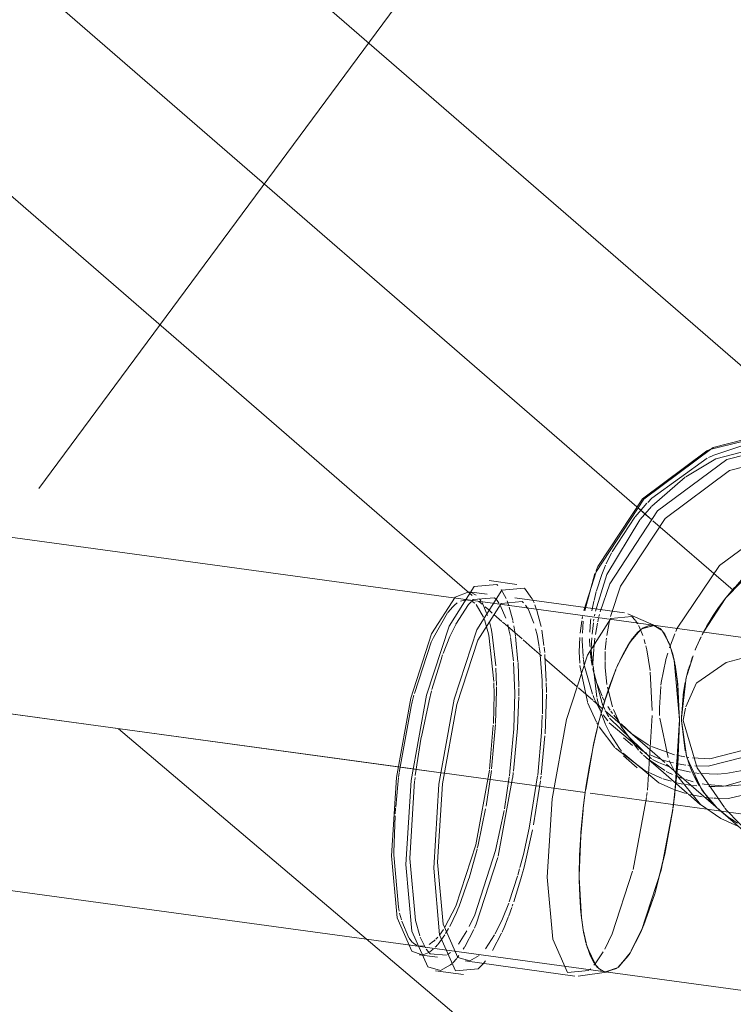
# Model space of a CAD drawing. Header units: millimetres. Extents: x -121 to 34184, y -147 to 33428.
# Tile 73 of 256: x 14459 to 14683, y 21318 to 21628. Entities that reach past the tile are written whole.
import ezdxf

# ---------------------------------------------------------------- set-up
doc = ezdxf.new("R2010")
doc.units = ezdxf.units.MM
doc.linetypes.add('ADSK_Осевая', pattern=[700, 500, -100, 0, -100])
doc.linetypes.add('ADSK_Скрыто', pattern=[300, 150, -150])
for name, color, linetype, lineweight in [('G-____-____-SYMB', 111, 'ADSK_Скрыто', 20), ('P-PIPE-____-CNTR', 3, 'ADSK_Осевая', 20), ('P-PIPE-____-IDEN', 2, 'Continuous', 20), ('P-PIPE-____-OTLN', 3, 'Continuous', 20)]:
    doc.layers.add(name, color=color, linetype=linetype, lineweight=lineweight)

# ---------------------------------------------------------------- blocks, each defined once
blk = doc.blocks.new('ADSK_ППР_Тройник канализационный_Составной - Тройник канализационный-1734353-_3D_ копия 1')
at = {"layer": 'P-PIPE-____-OTLN', "color": 10}
for p, q in [((12653.93, 21490.98), (12664.88, 21494.65)), ((12634.73, 21477.57), (12652.08, 21490.1)), ((12652.51, 21490.32), (12653.75, 21490.9)), ((12633.41, 21476.22), (12634.73, 21477.57)), ((12629.45, 21471.66), (12631.96, 21474.66)), ((12631.96, 21474.66), (12633.15, 21475.95)), ((12622.23, 21460.68), (12629.34, 21471.53)), ((12620.39, 21456.95), (12622.06, 21460.36)), ((12617.27, 21448.4), (12618.98, 21453.57)), ((12616.52, 21445.39), (12617.21, 21448.18)), ((12570.58, 21441.65), (12572.1, 21443.41)), ((12572.66, 21443.94), (12573.53, 21444.6)), ((12574.53, 21445.15), (12575.85, 21445.53)), ((12575.93, 21445.54), (12576.84, 21445.53)), ((12576.84, 21445.53), (12577.68, 21445.33)), ((12578.25, 21445.06), (12579.02, 21444.51)), ((12579.43, 21444.12), (12581.76, 21440.19)), ((12580.54, 21445.88), (12580.94, 21445.31)), ((12581.32, 21444.7), (12583.06, 21440.63)), ((12586.27, 21445.1), (12586.65, 21444.55)), ((12587.05, 21443.89), (12588.81, 21439.8)), ((12589.22, 21445.26), (12589.55, 21444.38)), ((12589.55, 21444.38), (12589.79, 21443.69)), ((12595.01, 21443.9), (12595.41, 21443.33)), ((12597.93, 21444), (12598.27, 21443.12)), ((12615.89, 21442.15), (12616.47, 21445.16)), ((12566.01, 21433.7), (12570.49, 21441.53)), ((12589.9, 21443.33), (12590.99, 21439.17)), ((12595.41, 21443.33), (12595.72, 21442.84)), ((12595.79, 21442.72), (12597.65, 21438.29)), ((12598.27, 21443.12), (12598.52, 21442.38)), ((12612.78, 21439.66), (12612.91, 21440.38)), ((12616.67, 21440.54), (12616.78, 21441.13)), ((12591.04, 21438.94), (12591.15, 21438.36)), ((12591.34, 21437.39), (12591.84, 21434.23)), ((12612.15, 21435.08), (12612.66, 21438.96)), ((12612.86, 21435.08), (12613.15, 21438.93)), ((12615.17, 21435.39), (12615.44, 21438.88)), ((12615.45, 21438.94), (12615.53, 21439.6)), ((12615.9, 21434.83), (12616.31, 21438.37)), ((12616.38, 21438.83), (12616.48, 21439.48)), ((12616.97, 21434.72), (12617.6, 21438.21)), ((12617.69, 21438.66), (12617.84, 21439.31)), ((12617.84, 21439.31), (12617.98, 21439.94)), ((12620.53, 21434.34), (12621.14, 21437.83)), ((12621.15, 21437.86), (12621.28, 21438.49)), ((12621.29, 21438.53), (12621.45, 21439.25)), ((12629.57, 21439.1), (12629.9, 21438.61)), ((12629.9, 21438.61), (12630.28, 21438)), ((12630.56, 21437.49), (12630.92, 21436.77)), ((12584.51, 21434.66), (12585.62, 21424.82)), ((12600.09, 21436.01), (12600.78, 21431.23)), ((12630.96, 21436.69), (12631.88, 21434.36)), ((12651.08, 21435.64), (12650.47, 21434.45)), ((12560.04, 21416.17), (12565.37, 21432.23)), ((12590.29, 21433.7), (12591.18, 21426.41)), ((12591.87, 21434.05), (12592.61, 21426.14)), ((12611.88, 21429.28), (12612.04, 21433.75)), ((12612.81, 21432.74), (12612.82, 21433.79)), ((12613.07, 21427.87), (12612.81, 21432.72)), ((12615.21, 21430.93), (12615.1, 21433.31)), ((12615.67, 21430.42), (12615.81, 21433.68)), ((12616.44, 21430.31), (12616.8, 21433.58)), ((12620.08, 21429.86), (12620.32, 21432.69)), ((12620.35, 21432.89), (12620.43, 21433.57)), ((12632.27, 21433.15), (12632.65, 21431.78)), ((12650.22, 21433.95), (12649.28, 21431.96)), ((12599.3, 21430.66), (12599.55, 21428.84)), ((12599.61, 21428.3), (12600.23, 21420.21)), ((12600.83, 21430.7), (12601.01, 21428.98)), ((12601.05, 21428.44), (12601.52, 21419.88)), ((12612.02, 21425.67), (12611.88, 21429.28)), ((12615.65, 21426.78), (12615.31, 21429.63)), ((12616.02, 21425.11), (12615.67, 21429.83)), ((12616.2, 21425.53), (12616.42, 21430.06)), ((12619.98, 21426.5), (12620.05, 21429.38)), ((12639.15, 21426.84), (12639.74, 21428.86)), ((12591.22, 21425.91), (12591.62, 21416.28)), ((12592.63, 21425.84), (12592.85, 21418.22)), ((12614.48, 21413.5), (12612.07, 21424.94)), ((12613.19, 21426.88), (12613.09, 21427.72)), ((12613.46, 21425.01), (12613.22, 21426.64)), ((12615.95, 21424.97), (12615.67, 21426.65)), ((12616.21, 21425.25), (12616.2, 21425.53)), ((12620.04, 21424.42), (12619.99, 21426.22)), ((12637.65, 21419.64), (12639.12, 21426.73)), ((12646.71, 21425.3), (12646.34, 21424.08)), ((12647.53, 21427.66), (12646.93, 21425.94)), ((12585.66, 21424.15), (12585.86, 21418.68)), ((12616.01, 21415.97), (12613.5, 21424.76)), ((12619.09, 21412.97), (12616.16, 21423.95)), ((12617.34, 21419.55), (12616.18, 21423.85)), ((12617.39, 21415.02), (12616.22, 21424.79)), ((12620.6, 21419), (12620.04, 21424.34)), ((12634.19, 21422.8), (12634.83, 21410.84)), ((12645.75, 21421.98), (12645.58, 21421.31)), ((12646.27, 21423.86), (12645.85, 21422.35)), ((12585.05, 21419.45), (12585.13, 21415.9)), ((12600.23, 21420.09), (12600.34, 21415.09)), ((12601.53, 21419.53), (12601.57, 21417.03)), ((12619.04, 21415.33), (12617.47, 21419.18)), ((12637.53, 21418.75), (12637.63, 21419.51)), ((12585.13, 21415.9), (12584.89, 21406.73)), ((12585.87, 21417.07), (12585.6, 21406.71)), ((12585.86, 21418.2), (12585.87, 21417.07)), ((12591.62, 21416.28), (12591.29, 21405.09)), ((12592.85, 21417.93), (12592.84, 21415.36)), ((12601.57, 21415.9), (12601.12, 21403.41)), ((12601.57, 21417.03), (12601.57, 21416.45)), ((12622.36, 21411.93), (12620.75, 21418.11)), ((12637.08, 21411.68), (12637.48, 21418.35)), ((12592.84, 21415.07), (12592.46, 21405.25)), ((12600.34, 21415.09), (12600.28, 21409.76)), ((12617.29, 21407.12), (12614.52, 21413.36)), ((12616.61, 21414.57), (12616.22, 21415.46)), ((12617.09, 21413.56), (12616.62, 21414.57)), ((12617.96, 21412.6), (12617.47, 21414.61)), ((12618.29, 21411.45), (12617.97, 21412.58)), ((12619.37, 21412.33), (12619.13, 21412.88)), ((12619.66, 21414.08), (12619.19, 21415.01)), ((12555.29, 21391.35), (12559.01, 21412.02)), ((12618.47, 21410.84), (12618.3, 21411.4)), ((12618.89, 21409.56), (12618.63, 21410.34)), ((12619.99, 21406.71), (12618.94, 21409.43)), ((12620.83, 21407.51), (12619.44, 21409.47)), ((12619.94, 21411.11), (12619.5, 21412.04)), ((12621.61, 21410.85), (12620.83, 21412.06)), ((12622.31, 21409.88), (12621.78, 21410.6)), ((12637.15, 21409.25), (12637.08, 21411.52)), ((12585.59, 21406.4), (12584.34, 21392.44)), ((12600.26, 21409.32), (12600.03, 21403.92)), ((12617.78, 21406.25), (12617.38, 21406.96)), ((12631.86, 21398), (12621.3, 21406.9)), ((12634.57, 21395.6), (12621.43, 21408.36)), ((12624.2, 21407.53), (12622.74, 21409.3)), ((12628.41, 21403.47), (12625.02, 21406.63)), ((12634.83, 21409.19), (12633.3, 21385.74)), ((12639.87, 21395.97), (12637.2, 21408.42)), ((12584.86, 21406.18), (12583.66, 21392.38)), ((12591.29, 21405.08), (12590.09, 21391.65)), ((12592.45, 21405.23), (12591.2, 21391.75)), ((12600.02, 21403.9), (12598.81, 21390.46)), ((12623.07, 21399.14), (12618.15, 21405.63)), ((12601.08, 21402.83), (12599.92, 21390.56)), ((12625.77, 21402.23), (12628.62, 21399.76)), ((12632.58, 21391.83), (12623.26, 21398.94)), ((12625.21, 21397.98), (12624.56, 21398.82)), ((12631.77, 21397.08), (12630.97, 21397.87)), ((12633.14, 21397.33), (12632.5, 21397.65)), ((12641.85, 21396.86), (12634.61, 21399.47)), ((12625.8, 21396.51), (12630.12, 21392.77)), ((12633.52, 21395.52), (12632.08, 21396.79)), ((12632.94, 21396.02), (12638.32, 21391.35)), ((12638.74, 21391.94), (12633.85, 21395.25)), ((12635.49, 21396.26), (12633.99, 21396.92)), ((12636.76, 21394.49), (12634.93, 21395.4)), ((12636.92, 21395.7), (12635.6, 21396.21)), ((12638.35, 21393.8), (12636.79, 21394.47)), ((12637.78, 21395.39), (12636.92, 21395.7)), ((12640.43, 21394.6), (12638.26, 21395.23)), ((12642.2, 21390.91), (12640.2, 21395.11)), ((12641.55, 21394.33), (12640.53, 21394.58)), ((12645.39, 21393.64), (12642.38, 21394.15)), ((12643.92, 21396.41), (12642.51, 21396.71)), ((12645.04, 21396.2), (12643.98, 21396.39)), ((12646.3, 21396.01), (12645.63, 21396.11)), ((12645.79, 21395.77), (12645.69, 21396.13)), ((12584.27, 21391.88), (12582.6, 21380.71)), ((12590.07, 21391.5), (12589.91, 21390.24)), ((12591.15, 21391.34), (12590.96, 21389.78)), ((12638, 21389.41), (12632.58, 21391.83)), ((12639.72, 21393.28), (12638.39, 21393.79)), ((12640.5, 21391.01), (12639.25, 21391.66)), ((12640.42, 21393.03), (12639.72, 21393.28)), ((12641.16, 21390.7), (12640.57, 21390.98)), ((12646.88, 21391.41), (12642.28, 21392.46)), ((12646.65, 21393.49), (12646.01, 21393.56)), ((12647.05, 21392.23), (12647.38, 21391.46)), ((12647.45, 21391.3), (12647.82, 21390.49)), ((12649.63, 21391.04), (12648.18, 21391.21)), ((12668.11, 21392.9), (12657.96, 21390.97)), ((12590.94, 21389.65), (12586.37, 21364.99)), ((12589.88, 21389.98), (12588.33, 21379.91)), ((12598.79, 21390.3), (12596.15, 21373.84)), ((12599.68, 21388.64), (12597.46, 21374.81)), ((12599.88, 21390.16), (12599.75, 21389.18)), ((12640.75, 21388.53), (12638.26, 21389.32)), ((12642.74, 21390.01), (12642.12, 21390.27)), ((12644.35, 21387.68), (12642.15, 21388.16)), ((12644.09, 21389.48), (12642.74, 21390.01)), ((12644.96, 21389.17), (12644.09, 21389.48)), ((12647.71, 21388.36), (12645.34, 21389.05)), ((12651.15, 21387.63), (12650.53, 21387.74)), ((12554.17, 21380.36), (12554.83, 21387.55)), ((12633.21, 21385.06), (12633.05, 21383.77)), ((12646.11, 21384.56), (12645.25, 21384.79)), ((12646.1, 21387.39), (12645.3, 21387.51)), ((12647.04, 21387.25), (12646.1, 21387.39)), ((12648.84, 21387.06), (12647.11, 21387.25)), ((12650.06, 21386.45), (12651.75, 21384.04)), ((12657.84, 21387.05), (12651.15, 21387.63)), ((12633, 21383.4), (12628.8, 21360.83)), ((12648.95, 21383.94), (12646.85, 21384.38)), ((12650.48, 21383.68), (12648.95, 21383.94)), ((12652.26, 21383.44), (12651.28, 21383.56)), ((12651.99, 21383.74), (12652.83, 21382.71)), ((12653.93, 21383.27), (12652.91, 21383.37)), ((12652.92, 21382.6), (12653.54, 21381.9)), ((12654.83, 21383.21), (12654.21, 21383.25)), ((12554.02, 21378.26), (12554.15, 21380.13)), ((12582.45, 21379.87), (12580.1, 21368.58)), ((12553.63, 21366.27), (12553.99, 21377.69)), ((12657.6, 21378.13), (12658.52, 21377.44)), ((12658.98, 21377.11), (12658.31, 21377.59)), ((12658.72, 21377.29), (12661.66, 21375.4)), ((12660.36, 21376.18), (12659.42, 21376.8)), ((12579.75, 21367.16), (12577.24, 21358.12)), ((12580.07, 21368.45), (12579.84, 21367.53)), ((12555.02, 21348.97), (12553.64, 21365.44)), ((12586.27, 21364.56), (12579.36, 21343.34)), ((12593.14, 21361.05), (12592.57, 21359)), ((12594.41, 21361.12), (12593.86, 21359.05)), ((12577.2, 21357.99), (12573.98, 21348.96)), ((12592.47, 21358.67), (12589.88, 21350.69)), ((12593.83, 21358.94), (12591.3, 21350.64)), ((12611.88, 21358.94), (12611.88, 21358.3)), ((12590.69, 21348.86), (12589.74, 21346.27)), ((12591.04, 21349.87), (12590.81, 21349.23)), ((12555.95, 21344.97), (12555.42, 21347.03)), ((12558.33, 21339.35), (12556.07, 21344.58)), ((12589.63, 21345.98), (12588.03, 21342.05)), ((12569.21, 21341.98), (12567.93, 21340.2)), ((12570.81, 21342.27), (12569.86, 21340.64)), ((12576.58, 21341.55), (12573.87, 21337.35)), ((12578.73, 21341.94), (12575.9, 21336.5)), ((12579.31, 21343.24), (12578.9, 21342.31)), ((12587.99, 21341.94), (12587.63, 21341.14)), ((12559.28, 21338.1), (12558.43, 21339.2)), ((12566.09, 21338.23), (12564.72, 21337.26)), ((12566.62, 21338.72), (12566.17, 21338.3)), ((12567.38, 21339.54), (12566.82, 21338.93)), ((12569.64, 21340.29), (12567.48, 21337.31)), ((12585.28, 21340.29), (12582.39, 21335.86)), ((12587.47, 21340.79), (12584.59, 21335.31)), ((12563.35, 21336.72), (12561.22, 21336.79)), ((12566.98, 21336.74), (12566.6, 21336.36)), ((12567.4, 21337.21), (12567, 21336.77)), ((12575.8, 21336.35), (12575.42, 21335.73)), ((12564.59, 21334.75), (12563.02, 21334.09)), ((12619.4, 21334.91), (12616.88, 21331.14)), ((12615.52, 21329.61), (12615.11, 21329.22)), ((12616.88, 21331.14), (12616.5, 21330.68))]:
    blk.add_line(p, q, dxfattribs=at)
at = {"layer": 'P-PIPE-____-OTLN', "color": 9}
for p, q in [((12634.73, 21475.08), (12645.14, 21484.11)), ((12631.04, 21470.86), (12634.57, 21474.91)), ((12613.61, 21442.15), (12616.83, 21453.84)), ((12585.98, 21450.43), (12586.31, 21450.12)), ((12577.67, 21448.05), (12579.48, 21447.04)), ((12587.34, 21448.89), (12588.93, 21445.97)), ((12660.72, 21449.49), (12657.96, 21446.2)), ((12572.1, 21443.41), (12572.66, 21443.94)), ((12573.08, 21437.94), (12577.07, 21444.11)), ((12577.09, 21444.13), (12577.98, 21445.1)), ((12585.71, 21445.78), (12586.27, 21445.1)), ((12593.95, 21445.06), (12594.35, 21444.68)), ((12597.03, 21446.01), (12597.35, 21445.36)), ((12597.41, 21445.23), (12597.68, 21444.62)), ((12657.87, 21446.09), (12655.79, 21443.3)), ((12618.08, 21440.35), (12618.23, 21440.97)), ((12621.71, 21440.33), (12621.87, 21440.96)), ((12628.44, 21440.34), (12629.5, 21439.18)), ((12655.7, 21443.17), (12653.79, 21440.31)), ((12633.87, 21437.57), (12632, 21436.78)), ((12635.32, 21437.57), (12637.75, 21436.09)), ((12653.67, 21440.12), (12651.93, 21437.2)), ((12630.34, 21435.42), (12628.15, 21432.77)), ((12631.98, 21436.77), (12631.3, 21436.28)), ((12640.24, 21431.73), (12637.82, 21436.01)), ((12640.26, 21430.46), (12641.97, 21434.95)), ((12642.28, 21435.67), (12642.7, 21436.63)), ((12650.47, 21434.46), (12650.98, 21435.44)), ((12651.87, 21437.09), (12651.08, 21435.64)), ((12628.11, 21432.72), (12624.41, 21426.03)), ((12648.37, 21429.82), (12650.15, 21433.8)), ((12568.6, 21427.29), (12568.94, 21428.27)), ((12623.71, 21424.46), (12625.47, 21428.22)), ((12640.82, 21430.05), (12641.04, 21429.31)), ((12641.16, 21428.88), (12641.91, 21425.63)), ((12645.76, 21422), (12647.67, 21428.02)), ((12565.57, 21417.4), (12568.55, 21427.15)), ((12623.43, 21423.8), (12619.78, 21413.47)), ((12623.7, 21424.45), (12623.43, 21423.8)), ((12619.57, 21412.75), (12621.5, 21418.76)), ((12643.98, 21408.52), (12645.54, 21421.15)), ((12648.79, 21419.48), (12645.36, 21411.91)), ((12644.65, 21416.75), (12643.98, 21408.45)), ((12619.77, 21413.42), (12618.16, 21407.69)), ((12645.27, 21411.52), (12644.56, 21407.76)), ((12616.34, 21399.9), (12617.96, 21406.87)), ((12641.96, 21384.71), (12643.38, 21407.87)), ((12645.62, 21396.35), (12643.99, 21407.69)), ((12643.99, 21407.66), (12645.16, 21398.14)), ((12617.22, 21403.84), (12616.38, 21400.11)), ((12560.34, 21390.34), (12562.22, 21402.37)), ((12616.38, 21400.09), (12613.9, 21386.01)), ((12650.45, 21385.84), (12645.79, 21395.77)), ((12555.09, 21389.79), (12555.25, 21391.05)), ((12613.88, 21385.9), (12615.07, 21393.36)), ((12638.32, 21391.35), (12645.84, 21384.83)), ((12646.51, 21393.61), (12646.97, 21392.42)), ((12554.83, 21387.55), (12555.07, 21389.64)), ((12558.63, 21364.31), (12560.13, 21388.69)), ((12560.16, 21388.94), (12560.27, 21389.78)), ((12649.95, 21381.27), (12642.36, 21390.63)), ((12613.89, 21385.97), (12613.55, 21383.42)), ((12645.05, 21384.84), (12641.58, 21385.97)), ((12654.91, 21380.5), (12650.57, 21385.66)), ((12641.34, 21380.04), (12641.92, 21384.4)), ((12646.2, 21384.52), (12649.93, 21381.29)), ((12653.54, 21381.9), (12654.98, 21380.42)), ((12613.08, 21379.5), (12612.34, 21371.36)), ((12612.36, 21371.71), (12613.15, 21380.13)), ((12658.31, 21377.59), (12655.37, 21380.05)), ((12655.4, 21380.02), (12657.37, 21378.31)), ((12656.35, 21379.16), (12672.85, 21364.86)), ((12612.34, 21371.33), (12611.88, 21358.94)), ((12553.64, 21365.44), (12553.63, 21366.27)), ((12611.88, 21358.3), (12612.01, 21365.27)), ((12611.88, 21358.3), (12612.58, 21345.69)), ((12612.42, 21347.09), (12612.04, 21352.44)), ((12635.62, 21353.18), (12632.13, 21343.13)), ((12555.28, 21347.66), (12555.02, 21348.97)), ((12612.58, 21345.66), (12613.26, 21341.11)), ((12614.01, 21337.7), (12613.13, 21341.86)), ((12631.92, 21342.64), (12628.25, 21335.2)), ((12563.52, 21336.17), (12561.89, 21339.53)), ((12613.72, 21338.86), (12614.37, 21336.41)), ((12565.93, 21335.73), (12564.94, 21334.97)), ((12614.39, 21336.35), (12617.19, 21330.51)), ((12563.02, 21334.09), (12562.37, 21333.99)), ((12571.42, 21334.72), (12570.51, 21334.08)), ((12573.39, 21332.87), (12572.17, 21331.51)), ((12574.05, 21333.72), (12573.51, 21333.02)), ((12580.4, 21333.75), (12577.49, 21332.11)), ((12582.45, 21332.14), (12581.66, 21331.17)), ((12627.86, 21334.56), (12624.18, 21330.11)), ((12624.35, 21330.26), (12627.36, 21333.8)), ((12617.2, 21330.5), (12617.52, 21330.13)), ((12620.18, 21328.62), (12624.09, 21330.04)), ((12623.77, 21329.79), (12620.19, 21328.62))]:
    blk.add_line(p, q, dxfattribs=at)
at = {"layer": 'P-PIPE-____-OTLN', "color": 22}
for p, q in [((12658.17, 21446.46), (12667.99, 21456.54)), ((12592.24, 21450.43), (12583.52, 21451.63)), ((12582.94, 21447.37), (12577.19, 21448.15)), ((12626.15, 21441.45), (12591.65, 21446.17)), ((12650.98, 21435.44), (12658, 21446.25)), ((12636.05, 21437.33), (12627.15, 21441.17)), ((12631.61, 21436.51), (12635.32, 21437.57)), ((12635.09, 21437.6), (12633.87, 21437.57)), ((12701.68, 21428.49), (12635.09, 21437.6)), ((12627.52, 21431.84), (12631.12, 21436.14)), ((12630.92, 21435.97), (12630.34, 21435.42)), ((12625.47, 21428.22), (12627.41, 21431.66)), ((12624.14, 21425.44), (12623.91, 21424.92)), ((12621.5, 21418.76), (12623.34, 21423.59)), ((12617.96, 21406.87), (12619.57, 21412.75)), ((12615.07, 21393.36), (12616.34, 21399.9)), ((12613.15, 21380.13), (12613.88, 21385.9)), ((12612.01, 21365.27), (12612.36, 21371.71)), ((12612.04, 21352.44), (12611.88, 21358.3)), ((12613.13, 21341.86), (12612.48, 21346.58)), ((12613.27, 21341.04), (12613.54, 21339.69)), ((12616.57, 21331.35), (12614.1, 21337.35)), ((12561.57, 21334.02), (12567.32, 21333.23)), ((12576.03, 21332.04), (12610.53, 21327.32)), ((12566.73, 21328.97), (12575.45, 21327.78)), ((12618.13, 21329.56), (12616.65, 21331.23)), ((12611.57, 21327.32), (12621.17, 21328.62)), ((12620.18, 21328.62), (12724.15, 21314.39))]:
    blk.add_line(p, q, dxfattribs=at)
for points in [[(12613.28, 21442.2, 0), (12617.16, 21454.37, 0), (12632.19, 21477.27, 0), (12653.99, 21493.44, 0), (12678.23, 21499.67, 0), (12700.12, 21494.74, 0), (12713.41, 21482.72, 0)], [(12618.45, 21441.81, 0), (12621.49, 21450.63, 0), (12636.51, 21473.52, 0), (12658.31, 21489.69, 0), (12682.55, 21495.93, 0), (12704.44, 21490.99, 0), (12719.64, 21475.86, 0), (12721.69, 21471.55, 0)], [(12617.23, 21454.85, 0), (12617.73, 21456.07, 0), (12631.72, 21477.38, 0), (12652, 21492.43, 0), (12652.94, 21492.87, 0)], [(12621.87, 21440.96, 0), (12624.9, 21449.85, 0), (12638.89, 21471.16, 0), (12659.17, 21486.21, 0), (12681.73, 21492.01, 0), (12702.1, 21487.42, 0), (12711.77, 21479.72, 0)], [(12642.7, 21436.63, 0), (12655.98, 21456.34, 0), (12676.26, 21471.38, 0), (12698.82, 21477.19, 0), (12719.19, 21472.59, 0), (12733.34, 21458.52, 0), (12733.94, 21457.38, 0)], [(12557.4, 21362.37, 0), (12559.05, 21388.84, 0), (12563.88, 21415.61, 0), (12570.94, 21437.36, 0), (12578.83, 21449.78, 0), (12585.98, 21450.43, 0)], [(12552.88, 21365.1, 0), (12554.41, 21389.73, 0), (12558.91, 21414.63, 0), (12565.48, 21434.87, 0), (12572.82, 21446.44, 0), (12577.19, 21448.15, 0)], [(12566.12, 21361.18, 0), (12567.77, 21387.65, 0), (12572.6, 21414.41, 0), (12579.66, 21436.16, 0), (12587.54, 21448.59, 0), (12594.7, 21449.24, 0), (12597.01, 21446.06, 0)], [(12567.35, 21363.12, 0), (12568.88, 21387.75, 0), (12573.38, 21412.65, 0), (12579.95, 21432.89, 0), (12587.29, 21444.46, 0), (12593.95, 21445.06, 0)], [(12601.84, 21358.4, 0), (12603.37, 21383.03, 0), (12607.87, 21407.93, 0), (12614.44, 21428.17, 0), (12621.78, 21439.74, 0), (12628.44, 21440.34, 0)], [(12618.16, 21407.69, 0), (12617.64, 21405.6, 0), (12617.26, 21404.01, 0)], [(12613.55, 21383.42, 0), (12613.35, 21381.82, 0), (12613.14, 21380.09, 0)], [(12562.37, 21333.99, 0), (12559.28, 21335.13, 0), (12554.62, 21345.61, 0), (12552.88, 21365.1, 0)], [(12577.49, 21332.11, 0), (12573.74, 21333.15, 0), (12569.08, 21343.63, 0), (12567.35, 21363.12, 0)], [(12568.3, 21329.05, 0), (12564.27, 21330.16, 0), (12559.26, 21341.43, 0), (12557.4, 21362.37, 0)], [(12581.66, 21331.17, 0), (12580.14, 21329.62, 0), (12572.99, 21328.97, 0), (12567.98, 21340.23, 0), (12566.12, 21361.18, 0)], [(12614.89, 21329.03, 0), (12608.23, 21328.43, 0), (12603.58, 21338.91, 0), (12601.84, 21358.4, 0)], [(12617.52, 21330.13, 0), (12617.99, 21329.68, 0), (12619.4, 21328.81, 0)], [(12620.17, 21328.62, 0), (12619.95, 21328.66, 0), (12618.5, 21329.29, 0)]]:
    blk.add_polyline3d(points, dxfattribs=at)
at = {"layer": 'P-PIPE-____-OTLN', "color": 9}
for points in [[(12652.94, 21492.87, 0), (12674.55, 21498.23, 0), (12682.25, 21497.78, 0)], [(12645.34, 21484.25, 0), (12654.85, 21489.95, 0), (12677.4, 21495.76, 0), (12697.77, 21491.16, 0), (12707.32, 21483.53, 0)], [(12616.95, 21442.01, 0), (12620.58, 21453.6, 0), (12630.94, 21470.73, 0)], [(12578.06, 21445.18, 0), (12578.57, 21445.65, 0), (12585.23, 21446.25, 0), (12585.64, 21445.85, 0)], [(12569.1, 21428.71, 0), (12571.23, 21434.09, 0), (12573.04, 21437.87, 0)], [(12637.73, 21436.11, 0), (12637.28, 21436.54, 0), (12635.32, 21437.56, 0)], [(12637.99, 21435.81, 0), (12638.61, 21434.99, 0), (12640.57, 21430.8, 0)], [(12565.37, 21432.23, 0), (12565.65, 21432.9, 0), (12566.01, 21433.7, 0)], [(12649.28, 21431.96, 0), (12648.68, 21430.57, 0), (12648.35, 21429.78, 0)], [(12643.38, 21407.93, 0), (12641.73, 21426.53, 0), (12640.51, 21431.01, 0)], [(12700.35, 21428.67, 0), (12692.93, 21429.45, 0), (12680.8, 21429.87, 0), (12669.05, 21428.87, 0), (12658.05, 21425.85, 0), (12648.82, 21419.51, 0)], [(12642, 21425.14, 0), (12642.79, 21419.65, 0), (12643.38, 21407.93, 0)], [(12559.01, 21412.02, 0), (12559.38, 21413.57, 0), (12559.9, 21415.61, 0)], [(12562.25, 21402.54, 0), (12564.66, 21413.85, 0), (12565.46, 21416.99, 0)], [(12643.38, 21407.87, 0), (12642.9, 21394.51, 0), (12641.38, 21380.33, 0), (12641.36, 21380.16, 0)], [(12644.59, 21407.61, 0), (12648.94, 21392.75, 0), (12657.56, 21380.25, 0)], [(12648.04, 21390.03, 0), (12648.87, 21388.44, 0), (12649.56, 21387.25, 0)], [(12627.64, 21334.22, 0), (12631.36, 21341.3, 0), (12637.63, 21360.62, 0), (12641.31, 21379.77, 0)], [(12641.32, 21379.85, 0), (12638.93, 21366.33, 0), (12635.7, 21353.47, 0)], [(12661.74, 21374.46, 0), (12656.35, 21376.83, 0), (12650.04, 21381.19, 0)], [(12657.67, 21380.11, 0), (12658.27, 21379.38, 0), (12669.33, 21368, 0), (12681.13, 21358.09, 0), (12693.3, 21349.29, 0), (12705.71, 21341.4, 0), (12716.88, 21335.02, 0)], [(12561.74, 21339.92, 0), (12560.37, 21344.82, 0), (12558.63, 21364.31, 0)], [(12560.78, 21336.96, 0), (12559.73, 21337.65, 0), (12559.28, 21338.1, 0)], [(12570.12, 21333.86, 0), (12565.02, 21334.34, 0), (12563.77, 21335.8, 0)], [(12571.86, 21331.2, 0), (12571.43, 21330.81, 0), (12568.3, 21329.05, 0)]]:
    blk.add_polyline3d(points, dxfattribs=at)
at = {"layer": 'P-PIPE-____-OTLN', "color": 10}
for points in [[(12618.98, 21453.57, 0), (12619.8, 21455.61, 0), (12620.18, 21456.48, 0)], [(12598.58, 21442.21, 0), (12599.71, 21437.97, 0), (12599.87, 21437.19, 0)], [(12582.08, 21439.38, 0), (12583.47, 21434.51, 0), (12585.04, 21419.88, 0)], [(12583.64, 21438.67, 0), (12584.14, 21436.56, 0), (12584.49, 21434.78, 0)], [(12589.39, 21437.83, 0), (12589.89, 21435.77, 0), (12590.22, 21434.05, 0)], [(12598.16, 21436.48, 0), (12598.6, 21434.58, 0), (12599.26, 21430.95, 0)], [(12632.82, 21431.09, 0), (12633.1, 21429.86, 0), (12634.13, 21423.33, 0)], [(12618.83, 21410.42, 0), (12617.93, 21411.95, 0), (12617.13, 21413.5, 0)], [(12621.17, 21408.8, 0), (12620.78, 21409.48, 0), (12620.07, 21410.84, 0)], [(12630.53, 21398.31, 0), (12625.11, 21405.73, 0), (12622.66, 21411.08, 0)], [(12624.5, 21398.9, 0), (12621.7, 21403.21, 0), (12620.04, 21406.61, 0)], [(12700.18, 21408.95, 0), (12678.72, 21393.13, 0), (12657.99, 21387.11, 0)], [(12634.28, 21399.63, 0), (12633.5, 21400.04, 0), (12628.41, 21403.47, 0)], [(12674.49, 21401.19, 0), (12652.95, 21395.65, 0), (12647.45, 21395.87, 0)], [(12641.36, 21386.05, 0), (12636.91, 21388.08, 0), (12625.67, 21397.42, 0)], [(12676.13, 21399.64, 0), (12675.01, 21399.08, 0), (12652.45, 21393.28, 0), (12648.22, 21393.36, 0)], [(12583.62, 21392.01, 0), (12579.37, 21368.6, 0), (12573.1, 21349.27, 0), (12569.66, 21342.67, 0)], [(12657.71, 21390.95, 0), (12655.3, 21390.81, 0), (12650.07, 21390.99, 0)], [(12680.91, 21388.4, 0), (12658.8, 21383.15, 0), (12654.83, 21383.21, 0)], [(12657.2, 21387.04, 0), (12654.48, 21386.89, 0), (12652.61, 21386.88, 0)], [(12665.5, 21387.59, 0), (12659.62, 21387.06, 0), (12657.89, 21387.05, 0)], [(12588.23, 21379.35, 0), (12585.59, 21366.75, 0), (12579.02, 21346.51, 0), (12577.28, 21342.85, 0)], [(12596.15, 21373.84, 0), (12594.31, 21365.55, 0), (12593.24, 21361.39, 0)], [(12597.16, 21373.26, 0), (12595.09, 21363.8, 0), (12594.42, 21361.13, 0)], [(12628.67, 21360.31, 0), (12622.23, 21340.6, 0), (12619.88, 21335.77, 0)], [(12573.94, 21348.85, 0), (12573.27, 21347.3, 0), (12571.16, 21342.9, 0)], [(12589.73, 21350.27, 0), (12587.74, 21345.32, 0), (12585.45, 21340.59, 0)]]:
    blk.add_polyline3d(points, dxfattribs=at)

msp = doc.modelspace()

# ---------------------------------------------------------------- linework, layer by layer
at = {"layer": 'G-____-____-SYMB'}
msp.add_line((13346.21, 22375.37), (19234.06, 17380.88), dxfattribs=at)
at = {"layer": 'P-PIPE-____-CNTR', "color": 9}
for p, q in [((14303.45, 21777.88), (14653.03, 21474.79)), ((14303.45, 21777.88), (14653.03, 21474.79)), ((14279.59, 21433.89), (14592.37, 21391.09)), ((14279.59, 21433.89), (14578.03, 21393.05)), ((14747.37, 21369.88), (14650.65, 21383.11))]:
    msp.add_line(p, q, dxfattribs=at)
at = {"layer": 'P-PIPE-____-CNTR', "color": 10}
for p, q in [((14653.38, 21474.48), (14657.71, 21470.74)), ((14653.38, 21474.48), (14655.88, 21472.32)), ((14655.88, 21472.32), (14657.71, 21470.74)), ((14658.08, 21470.42), (14683.25, 21448.59)), ((14658.08, 21470.42), (14683.25, 21448.59)), ((14578.03, 21393.05), (14582.71, 21392.41)), ((14582.71, 21392.41), (14583.78, 21392.26)), ((14583.78, 21392.26), (14592.37, 21391.09)), ((14592.5, 21391.07), (14636.81, 21385.01)), ((14592.5, 21391.07), (14636.81, 21385.01)), ((14638.31, 21384.8), (14650.65, 21383.11)), ((14638.31, 21384.8), (14650.65, 21383.11))]:
    msp.add_line(p, q, dxfattribs=at)
at = {"layer": 'P-PIPE-____-IDEN'}
msp.add_line((14465.02, 21480.58), (14777.44, 21902.97), dxfattribs=at)
at = {"layer": 'P-PIPE-____-OTLN', "color": 22}
for p, q in [((14751.43, 21462.27), (14339.47, 21819.43)), ((14267.42, 21736.32), (14601.21, 21446.92)), ((14658.11, 21437.6), (14287.04, 21488.38)), ((14685.95, 21451.85), (14681.36, 21446.68)), ((14677.02, 21440.63), (14673.99, 21435.43)), ((14658.53, 21437.52), (14654.73, 21436.59)), ((14652.62, 21434.63), (14650.65, 21432.01)), ((14648.47, 21428.19), (14646.8, 21424.63)), ((14272.13, 21379.4), (14643.2, 21328.62)), ((14635.03, 21365.27), (14634.9, 21358.99)), ((14634.9, 21358.99), (14634.9, 21358.23)), ((14635.06, 21352.45), (14635.44, 21347.15)), ((14636.15, 21341.86), (14637.01, 21337.77)), ((14638.23, 21334.04), (14639.52, 21331.48)), ((14641.5, 21329.31), (14642.78, 21328.7))]:
    msp.add_line(p, q, dxfattribs=at)
at = {"layer": 'P-PIPE-____-OTLN', "color": 10}
for p, q in [((14603.35, 21445.07), (14604.36, 21444.2)), ((14605.34, 21443.35), (14606.43, 21442.4)), ((14606.56, 21442.29), (14607.53, 21441.44)), ((14608.09, 21440.96), (14610.6, 21438.79)), ((14610.79, 21438.62), (14611.49, 21438.01)), ((14611.63, 21437.9), (14616.95, 21433.28)), ((14617.23, 21433.04), (14620.1, 21430.55)), ((14673.17, 21433.81), (14671.39, 21429.83)), ((14620.14, 21430.52), (14623, 21428.03)), ((14623.97, 21427.19), (14634.25, 21418.28)), ((14668.22, 21419.64), (14667.75, 21417.21)), ((14668.56, 21421.15), (14668.39, 21420.43)), ((14634.68, 21417.91), (14639.19, 21414)), ((14639.34, 21413.87), (14642.24, 21411.36)), ((14643.07, 21410.64), (14661.79, 21394.4)), ((14669.65, 21393.32), (14670.72, 21390.76)), ((14673.83, 21385.32), (14674.33, 21384.62)), ((14681.16, 21377.71), (14681.8, 21377.25)), ((14682.27, 21376.91), (14683.24, 21376.28)), ((14634.9, 21358.23), (14634.91, 21357.49))]:
    msp.add_line(p, q, dxfattribs=at)
at = {"layer": 'P-PIPE-____-OTLN', "color": 9}
for p, q in [((14681.01, 21446.24), (14677.02, 21440.63)), ((14660.72, 21436.14), (14658.53, 21437.52)), ((14654.22, 21436.2), (14652.62, 21434.63)), ((14673.99, 21435.43), (14673.61, 21434.7)), ((14650.47, 21431.72), (14648.47, 21428.19)), ((14670.69, 21428.02), (14668.72, 21421.76)), ((14646.39, 21423.65), (14644.52, 21418.76)), ((14667.75, 21417.21), (14667, 21408.76)), ((14642.6, 21412.8), (14640.98, 21406.87)), ((14667, 21408.44), (14667.01, 21407.67)), ((14639.37, 21399.92), (14638.09, 21393.36)), ((14662.36, 21393.91), (14679.37, 21379.16)), ((14636.9, 21385.9), (14636.17, 21380.13)), ((14674.71, 21384.13), (14677.94, 21380.49)), ((14678.39, 21380.05), (14680.99, 21377.84)), ((14635.38, 21371.69), (14635.03, 21365.27)), ((14634.91, 21357.49), (14635.06, 21352.45)), ((14635.51, 21346.5), (14636.15, 21341.86)), ((14637.16, 21337.23), (14638.23, 21334.04)), ((14647.14, 21330.06), (14650.65, 21334.21)), ((14650.65, 21334.21), (14651.01, 21334.78)), ((14639.8, 21331.06), (14641.15, 21329.56)), ((14643.21, 21328.62), (14646.58, 21329.64)), ((14642.78, 21328.7), (14643.19, 21328.62))]:
    msp.add_line(p, q, dxfattribs=at)
for points in [[(14663.58, 21430.85, 0), (14661.79, 21434.75, 0), (14660.94, 21435.89, 0)], [(14664.93, 21425.61, 0), (14664.3, 21428.45, 0), (14663.82, 21430.11, 0)], [(14666.41, 21407.24, 0), (14665.87, 21419.07, 0), (14665.01, 21425.21, 0)], [(14664.38, 21380.15, 0), (14665.87, 21393.76, 0), (14666.41, 21407.24, 0)], [(14667.01, 21407.65, 0), (14668.58, 21396.57, 0), (14669.65, 21393.32, 0)], [(14670.72, 21390.76, 0), (14673.35, 21386.02, 0), (14673.83, 21385.32, 0)], [(14658.63, 21353.18, 0), (14661.79, 21365.6, 0), (14664.3, 21379.56, 0)], [(14651.26, 21335.18, 0), (14654.73, 21342.12, 0), (14658.53, 21352.83, 0)]]:
    msp.add_polyline3d(points, dxfattribs=at)
at = {"layer": 'P-PIPE-____-OTLN', "color": 22}
for points in [[(14644.52, 21418.76, 0), (14642.78, 21413.4, 0), (14642.6, 21412.8, 0)], [(14640.98, 21406.87, 0), (14639.52, 21400.63, 0), (14639.37, 21399.92, 0)], [(14638.09, 21393.36, 0), (14637.01, 21386.67, 0), (14636.9, 21385.9, 0)], [(14636.17, 21380.13, 0), (14635.44, 21372.46, 0), (14635.38, 21371.69, 0)]]:
    msp.add_polyline3d(points, dxfattribs=at)

# ---------------------------------------------------------------- block references
at = {"layer": 'P-PIPE-____-OTLN', "color": 9}
msp.add_blockref('ADSK_ППР_Тройник канализационный_Составной - Тройник канализационный-1734353-_3D_ копия 1', (2023.02, 0), dxfattribs=at)

doc.saveas('drawing.dxf')
